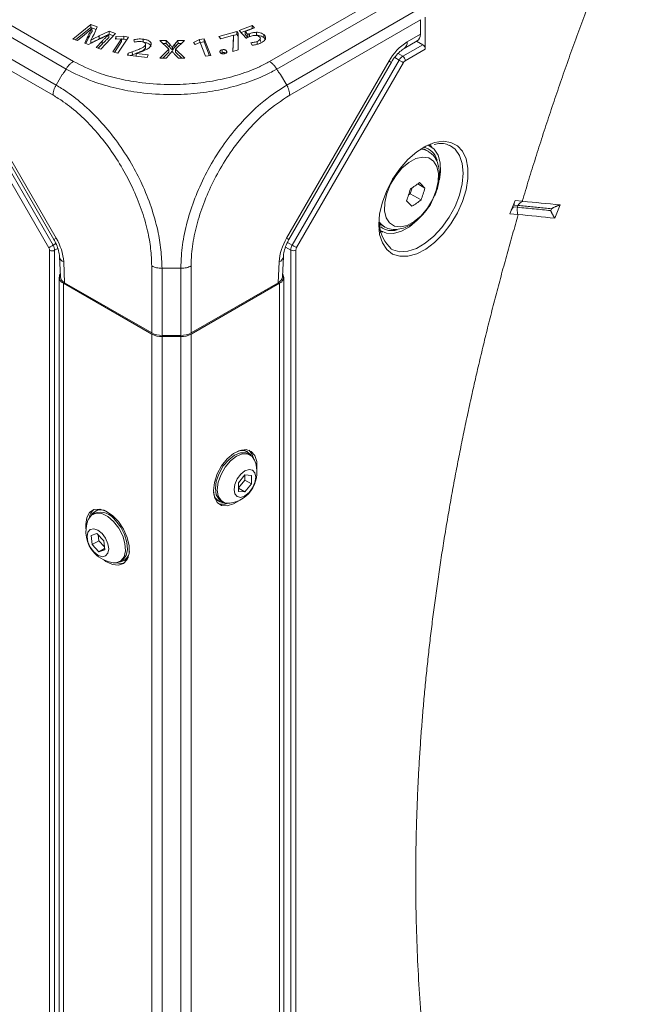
# Model space of a CAD drawing. Header units: millimetres. Extents: x 0 to 1118, y 0 to 864.
# Tile 49 of 256: x 241 to 262, y 92 to 126. Entities that reach past the tile are written whole.
import ezdxf

# ---------------------------------------------------------------- set-up
doc = ezdxf.new("R2010")
doc.units = ezdxf.units.MM

msp = doc.modelspace()

# ---------------------------------------------------------------- linework, layer by layer
at = {"color": 9, "linetype": 'Continuous', "lineweight": 0}
for p, q in [((238.4487, 126.6925), (242.9533, 124.092)), ((249.6955, 124.092), (254.2001, 126.6925)), ((242.7051, 123.8271), (238.1969, 126.4297)), ((254.452, 126.4297), (249.9438, 123.8271)), ((237.8583, 125.8787), (242.3621, 123.2787)), ((250.2868, 123.2787), (254.7906, 125.8787)), ((242.2582, 122.9305), (237.7591, 125.5277)), ((254.8898, 125.5277), (250.3907, 122.9305)), ((243.4676, 124.8862), (243.4655, 124.9886)), ((254.4283, 124.767), (254.8823, 125.0291)), ((243.9473, 124.6904), (243.9454, 124.7931)), ((246.2623, 124.5815), (246.2642, 124.6842)), ((246.4404, 124.5821), (246.4385, 124.6847)), ((254.2752, 124.2703), (254.96, 124.6656)), ((244.9813, 124.3242), (244.9802, 124.4274)), ((254.1127, 124.366), (254.2752, 124.2703)), ((255.0484, 124.5143), (254.362, 124.1181)), ((242.1105, 117.6844), (238.4234, 124.0706)), ((238.5727, 124.1568), (242.2598, 117.7706)), ((238.8455, 124.1073), (242.3646, 118.012)), ((250.2842, 118.012), (253.8033, 124.1073)), ((250.4774, 117.7769), (254.1502, 124.1384)), ((254.2996, 124.0521), (250.6268, 117.6907)), ((254.1502, 124.1384), (253.9981, 124.228)), ((242.5716, 123.6415), (242.3621, 123.2788)), ((250.0773, 123.6415), (250.2867, 123.2788)), ((258.0769, 119.0883), (258.2172, 119.0753)), ((258.2354, 119.1369), (258.1006, 119.1493)), ((258.2172, 119.0753), (258.2354, 119.1369)), ((242.3646, 118.012), (242.2852, 117.9661)), ((250.3134, 117.8697), (250.4774, 117.7769)), ((242.1364, 69.7474), (242.1364, 117.5973)), ((242.2598, 117.7706), (242.3556, 117.8248)), ((242.4204, 117.658), (242.3116, 117.5964)), ((242.3116, 117.5964), (242.3116, 69.7465)), ((250.4257, 117.6027), (250.2451, 117.7049)), ((250.4257, 69.6381), (250.4257, 117.6027)), ((250.6009, 117.6036), (250.6009, 69.639)), ((242.6223, 117.1949), (242.6538, 116.4817)), ((249.995, 116.4817), (250.0266, 117.1949)), ((245.6477, 114.7534), (245.6477, 117.0597)), ((246.6477, 116.9756), (246.0011, 116.9756)), ((246.0012, 116.9755), (246.0012, 114.6689)), ((246.6477, 114.6689), (246.6477, 116.9755)), ((247.0012, 117.0597), (247.0012, 114.7534)), ((242.6121, 116.465), (242.6121, 70.1263)), ((250.0367, 116.465), (250.0367, 70.1263)), ((245.6477, 114.7126), (245.6477, 68.3739)), ((246.0012, 114.6281), (246.0012, 68.2894)), ((246.6477, 114.6281), (246.6477, 68.2894)), ((247.0012, 114.7126), (247.0012, 68.3739))]:
    msp.add_line(p, q, dxfattribs=at)
at = {"color": 7, "linetype": 'Continuous', "lineweight": 15}
for p, q in [((243.5578, 125.3589), (242.9379, 124.8631)), ((243.7732, 125.2812), (243.5578, 125.3589)), ((243.5583, 125.2551), (243.5578, 125.3589)), ((249.0944, 125.3294), (248.6581, 125.1589)), ((249.0938, 125.2256), (249.0944, 125.3294)), ((249.1841, 125.2529), (249.0944, 125.3294)), ((254.8823, 125.0291), (254.8898, 125.5277)), ((255.0484, 125.6193), (255.0484, 124.5143)), ((243.5583, 125.2551), (243.0277, 124.8307)), ((243.0908, 124.8079), (243.3359, 125.0087)), ((243.4655, 124.9886), (243.3461, 124.7243)), ((243.7344, 125.1916), (243.5583, 125.2551)), ((243.5902, 125.2233), (243.593, 125.2224)), ((243.5957, 125.1209), (243.593, 125.2224)), ((243.6649, 125.031), (243.7732, 125.2812)), ((244.1894, 125.131), (243.8414, 124.9684)), ((244.1896, 125.0274), (243.8428, 124.8653)), ((243.894, 124.5182), (244.4022, 125.0543)), ((244.166, 125.0157), (244.1702, 125.0142)), ((244.1732, 124.9125), (244.1702, 125.0142)), ((244.4022, 125.0543), (244.1894, 125.131)), ((244.1896, 125.0274), (244.1894, 125.131)), ((244.3291, 124.9771), (244.1896, 125.0274)), ((248.57, 125.1241), (247.9509, 124.9543)), ((248.0195, 124.8709), (248.453, 124.9898)), ((248.4544, 124.9881), (248.4335, 124.4351)), ((248.453, 124.9898), (248.4544, 124.9881)), ((248.569, 125.0203), (248.4539, 124.9888)), ((248.4566, 124.8863), (248.4544, 124.9881)), ((248.569, 125.0203), (248.57, 125.1241)), ((248.621, 124.9571), (248.569, 125.0203)), ((248.6232, 125.0595), (248.57, 125.1241)), ((248.6177, 124.4856), (248.6232, 125.0595)), ((248.621, 124.9571), (248.6232, 125.0595)), ((248.6581, 125.1589), (248.8907, 124.8912)), ((249.0938, 125.2256), (248.7253, 125.0815)), ((248.8567, 125.0244), (248.8595, 125.126)), ((248.9457, 124.9179), (248.8567, 125.0244)), ((248.8595, 125.126), (249.1841, 125.2529)), ((248.9489, 125.019), (248.8595, 125.126)), ((248.9482, 124.919), (248.9489, 125.019)), ((249.0086, 124.942), (249.0074, 125.0451)), ((249.1002, 125.2201), (249.0938, 125.2256)), ((249.2495, 124.9904), (249.2495, 125.0937)), ((249.5031, 124.9104), (249.5049, 125.0132)), ((242.9379, 124.8631), (243.0908, 124.8079)), ((243.3461, 124.7243), (243.4725, 124.6788)), ((243.4676, 124.8862), (243.3877, 124.7093)), ((243.4725, 124.6788), (243.8454, 124.8559)), ((243.5504, 124.719), (243.553, 124.8215)), ((243.5541, 124.7176), (243.5504, 124.719)), ((243.5568, 124.8201), (243.553, 124.8215)), ((243.557, 124.7189), (243.5568, 124.8201)), ((243.9454, 124.7931), (243.7344, 124.5757)), ((243.9473, 124.6904), (243.8097, 124.5486)), ((243.8428, 124.8653), (243.8414, 124.9684)), ((244.6086, 124.8741), (244.3071, 124.4183)), ((244.6115, 124.7727), (244.3681, 124.4049)), ((244.4191, 124.9478), (244.3978, 124.8624)), ((244.3978, 124.8624), (244.6057, 124.8747)), ((244.6942, 124.9628), (244.4191, 124.9478)), ((244.4207, 124.8638), (244.4191, 124.9478)), ((244.4814, 124.3799), (244.845, 124.9295)), ((244.6057, 124.8747), (244.6086, 124.8741)), ((244.6115, 124.7727), (244.6086, 124.8741)), ((244.6939, 124.8594), (244.6092, 124.8548)), ((244.6939, 124.8594), (244.6942, 124.9628)), ((244.7853, 124.8393), (244.6939, 124.8594)), ((244.845, 124.9295), (244.6942, 124.9628)), ((245.0291, 124.8361), (245.0555, 124.7523)), ((245.3571, 124.7539), (245.3575, 124.8572)), ((245.4299, 124.5525), (245.4278, 124.6549)), ((245.4287, 124.6974), (245.4285, 124.7043)), ((245.4307, 124.6026), (245.4294, 124.6633)), ((246.1488, 124.8097), (245.9277, 124.809)), ((245.9277, 124.809), (246.2315, 124.5085)), ((246.1475, 124.7064), (246.0318, 124.706)), ((246.1475, 124.7064), (246.1488, 124.8097)), ((246.2623, 124.5815), (246.1475, 124.7064)), ((246.2642, 124.6842), (246.1488, 124.8097)), ((246.5502, 124.8109), (246.4385, 124.6847)), ((246.5516, 124.7076), (246.4404, 124.5821)), ((246.4651, 124.5128), (246.7714, 124.8116)), ((246.7714, 124.8116), (246.5502, 124.8109)), ((246.5516, 124.7076), (246.5502, 124.8109)), ((246.6651, 124.7079), (246.5516, 124.7076)), ((247.2947, 124.8476), (247.0802, 124.747)), ((247.0802, 124.747), (247.1447, 124.6692)), ((247.2957, 124.7443), (247.142, 124.6723)), ((247.1447, 124.6692), (247.3058, 124.746)), ((247.4522, 124.8682), (247.2947, 124.8476)), ((247.2957, 124.7443), (247.2947, 124.8476)), ((247.3048, 124.7455), (247.2957, 124.7443)), ((247.3058, 124.746), (247.3088, 124.7464)), ((247.3088, 124.7464), (247.496, 124.2706)), ((247.4506, 124.7646), (247.3089, 124.7461)), ((247.4506, 124.7646), (247.4522, 124.8682)), ((247.6376, 124.2892), (247.4506, 124.7646)), ((247.6779, 124.2945), (247.4522, 124.8682)), ((247.9509, 124.9543), (248.0195, 124.8709)), ((248.4566, 124.8863), (248.4396, 124.4368)), ((248.6165, 124.4853), (248.621, 124.9571)), ((249.0552, 124.7346), (249.1046, 124.6523)), ((249.2719, 124.6787), (249.2707, 124.7818)), ((249.3816, 124.7728), (249.3794, 124.875)), ((254.3248, 124.5381), (254.7744, 124.7976)), ((254.96, 124.6656), (254.7528, 124.7852)), ((243.7344, 124.5757), (243.894, 124.5182)), ((244.3071, 124.4183), (244.4814, 124.3799)), ((244.8387, 124.3793), (244.8139, 124.3129)), ((244.8139, 124.3129), (245.4898, 124.2285)), ((244.9802, 124.4274), (244.8387, 124.3793)), ((244.84, 124.3096), (244.8387, 124.3793)), ((244.9813, 124.3242), (244.912, 124.3007)), ((245.1019, 124.3671), (244.9813, 124.3242)), ((245.112, 124.2757), (245.1144, 124.3699)), ((245.1144, 124.3699), (245.115, 124.3716)), ((245.5236, 124.3188), (245.1144, 124.3699)), ((245.115, 124.3716), (245.2186, 124.4041)), ((245.4898, 124.2285), (245.5236, 124.3188)), ((246.2315, 124.5085), (245.9206, 124.1988)), ((246.234, 124.4064), (246.0259, 124.1991)), ((246.1417, 124.1995), (246.2457, 124.3211)), ((246.234, 124.4064), (246.2315, 124.5085)), ((246.3401, 124.4364), (246.345, 124.4364)), ((246.3518, 124.4788), (246.3531, 124.5822)), ((246.3576, 124.4789), (246.3518, 124.4788)), ((246.3562, 124.5822), (246.3531, 124.5822)), ((246.3576, 124.4789), (246.3562, 124.5822)), ((246.4508, 124.3217), (246.5667, 124.2008)), ((246.4626, 124.4107), (246.4651, 124.5128)), ((246.6809, 124.2011), (246.4626, 124.4107)), ((246.7894, 124.2014), (246.4651, 124.5128)), ((247.496, 124.2706), (247.6779, 124.2945)), ((248.0703, 124.3911), (248.0278, 124.3759)), ((248.0703, 124.3911), (248.0696, 124.4943)), ((248.1506, 124.3592), (248.1508, 124.3591)), ((248.2218, 124.3983), (248.2228, 124.4492)), ((248.4335, 124.4351), (248.6177, 124.4856)), ((238.7661, 124.0614), (242.2852, 117.9661)), ((245.9206, 124.1988), (246.1417, 124.1995)), ((246.5667, 124.2008), (246.7894, 124.2014)), ((250.3637, 117.9661), (253.8828, 124.0614)), ((255.1437, 121.0045), (254.994, 121.0909)), ((255.2774, 121.1404), (255.1591, 121.2259)), ((255.9108, 121.1941), (255.8737, 121.213)), ((254.5347, 119.5405), (254.6009, 119.7479)), ((255.0356, 119.7346), (254.7882, 119.8774)), ((254.4754, 119.4994), (254.5347, 119.5405)), ((254.9054, 119.3265), (254.5347, 119.5405)), ((257.956, 118.8523), (258.1334, 119.3078)), ((258.1006, 119.1493), (258.1042, 119.233)), ((258.1334, 119.3078), (258.3829, 119.2848)), ((258.4006, 119.2831), (258.3828, 119.2848)), ((258.0769, 119.0883), (258.0063, 118.9814)), ((259.5042, 118.6997), (259.683, 119.1544)), ((258.2287, 118.827), (257.956, 118.8523)), ((258.247, 118.8253), (258.2287, 118.827)), ((253.4598, 118.2823), (253.593, 118.2226)), ((253.5925, 118.2417), (253.4698, 118.2039)), ((253.4941, 118.4928), (253.6438, 118.4063)), ((253.5245, 118.4766), (253.5038, 118.4772)), ((253.6438, 118.4063), (253.6222, 118.4195)), ((242.4763, 117.377), (242.5072, 116.6789)), ((250.1417, 116.6789), (250.1725, 117.377)), ((242.4657, 116.6691), (242.4657, 70.3304)), ((250.1832, 70.3304), (250.1832, 116.6691)), ((245.6477, 114.7126), (242.6121, 116.465)), ((245.6477, 114.7534), (242.6538, 116.4817)), ((249.995, 116.4817), (247.0012, 114.7534)), ((250.0367, 116.465), (247.0012, 114.7126)), ((246.6477, 114.6689), (246.0012, 114.6689)), ((246.6477, 114.6281), (246.0012, 114.6281)), ((248.9472, 110.6597), (248.9047, 110.6841)), ((249.0336, 110.5563), (248.9665, 110.5951)), ((248.8513, 109.8737), (248.6303, 109.5988)), ((248.8425, 109.692), (248.8425, 109.8627)), ((249.0723, 109.854), (248.8513, 109.8737)), ((249.0723, 109.5593), (249.0723, 109.854)), ((248.6303, 109.4281), (248.8425, 109.692)), ((248.6303, 109.5988), (248.6303, 109.3042)), ((248.6303, 109.412), (248.8513, 109.2844)), ((248.8425, 109.692), (249.0723, 109.5593)), ((248.8513, 109.2844), (249.0723, 109.5593)), ((248.6303, 109.3042), (248.8513, 109.2844)), ((247.9211, 108.9802), (247.9635, 108.9557)), ((248.029, 108.9713), (248.0962, 108.9325)), ((243.6824, 108.5538), (243.6152, 108.515)), ((243.7441, 108.6428), (243.7017, 108.6183)), ((243.3786, 108.1633), (243.388, 108.0208)), ((243.764, 107.8492), (243.5617, 107.7864)), ((243.5617, 107.7864), (243.5953, 107.4749)), ((243.9998, 107.6005), (243.764, 107.8492)), ((243.8035, 107.8075), (243.8251, 107.6076)), ((243.8251, 107.6076), (243.5953, 107.4749)), ((243.5953, 107.4749), (243.8311, 107.2263)), ((243.8251, 107.6076), (244.0214, 107.4006)), ((244.0334, 107.2891), (243.9998, 107.6005)), ((244.0279, 107.3399), (243.8311, 107.2263)), ((243.8311, 107.2263), (244.0334, 107.2891)), ((244.5526, 106.8911), (244.6198, 106.9299)), ((244.6854, 106.9143), (244.7278, 106.9388))]:
    msp.add_line(p, q, dxfattribs=at)
at = {"color": 9, "linetype": 'Continuous', "lineweight": 0, "flags": 128}
for points in [[(253.8033, 124.1073), (253.8453, 124.083), (253.8721, 124.0675), (253.8826, 124.0615), (253.8828, 124.0614)], [(254.2996, 124.0521), (254.2858, 124.0601), (254.2693, 124.0696), (254.2506, 124.0804), (254.2304, 124.0921), (254.2095, 124.1041), (254.1886, 124.1162), (254.1686, 124.1277), (254.1502, 124.1384)], [(253.8775, 117.6389), (253.9307, 117.6114), (254.1756, 117.5473), (254.4522, 117.5647), (254.7483, 117.663), (255.051, 117.8378), (255.3471, 118.0814), (255.6237, 118.3832), (255.8686, 118.7301), (256.0711, 119.1068), (256.2225, 119.4969), (256.3161, 119.8834), (256.3477, 120.2493), (256.3161, 120.5787), (256.2225, 120.8572), (256.0711, 121.0725), (255.9108, 121.1941)], [(254.8843, 121.0745), (255.0037, 121.0595), (255.1512, 121)], [(253.7275, 119.5524), (253.6571, 119.2429), (253.6494, 118.9577), (253.705, 118.7162), (253.8199, 118.535), (253.9864, 118.4263), (254.1932, 118.3976), (254.4261, 118.4508), (254.6692, 118.5823), (254.9061, 118.7832), (255.1205, 119.0397), (255.2979, 119.3343), (255.4261, 119.6471), (255.4964, 119.9566), (255.5041, 120.2419), (255.4486, 120.4833), (255.3336, 120.6646), (255.1671, 120.7732), (254.9604, 120.802), (254.7275, 120.7487), (254.4843, 120.6172), (254.2475, 120.4164), (254.033, 120.1599), (253.8557, 119.8652), (253.7275, 119.5524)], [(253.6222, 118.4195), (253.5072, 118.5213), (253.4964, 118.5344)], [(250.2842, 118.012), (250.3262, 117.9878), (250.353, 117.9723), (250.3636, 117.9662), (250.3637, 117.9661)], [(242.1105, 117.6844), (242.1242, 117.6923), (242.1407, 117.7018), (242.1594, 117.7126), (242.1796, 117.7243), (242.2005, 117.7364), (242.2214, 117.7484), (242.2414, 117.76), (242.2598, 117.7706)], [(250.6268, 117.6907), (250.6131, 117.6986), (250.5965, 117.7082), (250.5778, 117.719), (250.5576, 117.7306), (250.5367, 117.7427), (250.5159, 117.7548), (250.4959, 117.7663), (250.4774, 117.7769)]]:
    msp.add_lwpolyline(points, dxfattribs=at)
at = {"color": 7, "linetype": 'Continuous', "lineweight": 15, "flags": 128}
for points in [[(253.4501, 118.4763), (253.4815, 118.8516), (253.5746, 119.2478), (253.7254, 119.6488), (253.9279, 120.0381), (254.1738, 120.3997), (254.4529, 120.719), (254.7538, 120.9827), (255.0643, 121.1801), (255.3716, 121.3031), (255.6631, 121.3467), (255.9269, 121.3092), (256.1523, 121.1919), (256.3299, 120.9998), (256.4525, 120.7407), (256.515, 120.4251), (256.515, 120.0662), (256.4525, 119.6784), (256.3299, 119.2777), (256.1523, 118.8806), (255.9269, 118.5031), (255.6631, 118.161), (255.3716, 117.868), (255.0643, 117.6362), (254.7538, 117.4752), (254.4529, 117.3914), (254.1738, 117.3884), (253.9279, 117.4662), (253.7254, 117.6217), (253.5746, 117.8485), (253.4815, 118.1373), (253.4501, 118.4763)], [(255.232, 121.2564), (255.2537, 121.167), (255.2559, 121.1559)], [(255.1352, 121.215), (255.1679, 121.2022), (255.3545, 121.0736), (255.489, 120.8715), (255.5639, 120.6067), (255.5753, 120.2936), (255.5378, 120.018)], [(254.7864, 118.6438), (254.7745, 118.6321), (254.5038, 118.4074), (254.2268, 118.2529), (253.9583, 118.177), (253.7129, 118.1838), (253.5037, 118.2728), (253.4573, 118.3084)], [(249.2608, 110.0621), (249.2619, 110.0705), (249.2619, 110.3291), (249.1959, 110.5381), (249.0697, 110.679), (248.8946, 110.7391), (248.6862, 110.7133), (248.4628, 110.6037), (248.2445, 110.4201), (248.0505, 110.1788), (247.8982, 109.9013), (247.8011, 109.6122), (247.7677, 109.3372), (247.7677, 109.3372)], [(248.029, 108.9713), (247.9615, 109.0236), (247.8673, 109.1827), (247.8348, 109.4005), (247.8673, 109.6558), (247.9615, 109.9235), (248.1081, 110.1776), (248.2929, 110.393), (248.4978, 110.5487), (248.7026, 110.6295), (248.8874, 110.6274), (248.9665, 110.5951)], [(248.3272, 108.8926), (248.1753, 108.9002), (248.0286, 108.9848), (247.9345, 109.1439), (247.902, 109.3617), (247.9345, 109.617), (248.0286, 109.8848), (248.1753, 110.1388), (248.3601, 110.3542), (248.5649, 110.5099), (248.7698, 110.5907), (248.9546, 110.5887), (249.1012, 110.504), (249.1837, 110.3763)], [(248.7484, 110.7295), (248.8218, 110.7181), (248.9047, 110.6841)], [(249.145, 110.4499), (249.0898, 110.5994), (248.9945, 110.7171)], [(249.2245, 109.7945), (249.1961, 109.6132), (249.1152, 109.4267), (248.9941, 109.2634), (248.8513, 109.1481), (248.7085, 109.0985), (248.5874, 109.122), (248.5065, 109.2151), (248.4781, 109.3636), (248.5065, 109.545), (248.5874, 109.7315), (248.7085, 109.8948), (248.8513, 110.01), (248.9941, 110.0597), (249.1152, 110.0361), (249.1961, 109.943), (249.2245, 109.7945)], [(247.7677, 109.3372), (247.8011, 109.1008), (247.8982, 108.9239), (248.0505, 108.8222), (248.2445, 108.8049), (248.4628, 108.8734), (248.6378, 108.9829)], [(247.9211, 108.9802), (247.8501, 109.0351), (247.8036, 109.0929)], [(244.011, 106.9415), (244.0737, 106.8968), (244.2971, 106.7873), (244.5055, 106.7614), (244.6806, 106.8215), (244.8068, 106.9624), (244.8728, 107.1714), (244.8728, 107.43), (244.8068, 107.7152), (244.6806, 108.0017), (244.5055, 108.2641), (244.2971, 108.4789), (244.0737, 108.6271), (243.8554, 108.6956), (243.6615, 108.6783), (243.5091, 108.5767), (243.412, 108.3998), (243.3786, 108.1633), (243.3786, 108.1633)], [(243.4652, 108.335), (243.4712, 108.3491), (243.5795, 108.4909), (243.737, 108.5556), (243.9286, 108.5369), (244.1353, 108.4366), (244.3371, 108.2644)], [(243.7441, 108.6428), (243.8271, 108.6767), (243.9005, 108.6882)], [(244.3371, 108.2644), (244.514, 108.0373), (244.6488, 107.7775), (244.7284, 107.5104), (244.7448, 107.2621), (244.6966, 107.0571), (244.5884, 106.9152), (244.4308, 106.8505), (244.3217, 106.8512)], [(244.4042, 108.3032), (244.5812, 108.0761), (244.716, 107.8163), (244.7956, 107.5492), (244.812, 107.3009), (244.7638, 107.0958), (244.6556, 106.954), (244.6198, 106.9299)], [(243.94, 107.8538), (244.0612, 107.6905), (244.1422, 107.504), (244.1707, 107.3227), (244.1425, 107.1741), (244.0617, 107.0808), (243.9407, 107.0571), (243.7979, 107.1066), (243.655, 107.2217), (243.5339, 107.3849), (243.4529, 107.5714), (243.4244, 107.7528), (243.4526, 107.9014), (243.5334, 107.9946), (243.6544, 108.0183), (243.7972, 107.9689), (243.94, 107.8538)], [(244.8453, 107.0515), (244.7987, 106.9938), (244.7278, 106.9388)], [(244.4048, 106.848), (244.6116, 106.8226), (244.7115, 106.8446)]]:
    msp.add_lwpolyline(points, dxfattribs=at)
at = {"color": 9, "linetype": 'Continuous', "lineweight": 0}
for centre, radius, start, end in [((255.3827, 123.237), 1.8033, 121.95467, 151.14439), ((254.1778, 124.7424), 0.2517, 305.83386, 5.60853), ((254.1697, 124.1092), 0.1926, 2.65231, 56.77029), ((240.7809, 117.0634), 1.8461, 4.08615, 30.92076), ((251.8679, 117.0634), 1.8461, 149.07924, 175.91385), ((242.2248, 117.7684), 0.1926, 242.65648, 296.76622), ((250.5124, 117.7747), 0.1926, 243.23378, 297.34352), ((242.7064, 117.4121), 0.2329, 189.0626, 248.83464), ((249.9423, 117.4123), 0.2332, 291.18601, 350.72603)]:
    msp.add_arc(centre, radius, start, end, dxfattribs=at)
at = {"color": 7, "linetype": 'Continuous', "lineweight": 15}
for centre, radius, start, end in [((254.8622, 120.5436), 0.6092, 14.40744, 77.91846), ((252.505, 122.9766), 3.8493, 301.84817, 307.55038), ((250.5735, 115.5877), 6.0916, 42.90337, 45.39629), ((250.2285, 120.8564), 4.4585, 339.54929, 345.05712), ((250.7279, 120.8843), 4.4585, 339.54929, 345.05712), ((250.1284, 114.9615), 6.0916, 42.90337, 45.39629), ((252.5594, 122.3783), 3.8493, 301.84817, 307.55038), ((253.9015, 118.8969), 0.6257, 232.70838, 286.47658), ((242.6864, 116.6666), 0.2149, 148.70275, 249.76902), ((249.9624, 116.6666), 0.2149, 290.23098, 31.29725), ((245.9868, 115.3902), 0.7215, 241.95976, 271.1441), ((245.9868, 115.3494), 0.7215, 241.95976, 271.1441), ((246.6621, 115.3902), 0.7215, 268.8559, 298.04024), ((246.6621, 115.3494), 0.7215, 268.8559, 298.04024), ((248.7473, 110.3187), 0.3899, 32.02238, 116.7761), ((248.184, 109.9643), 1.0813, 277.60709, 22.39829), ((248.1588, 109.2993), 0.3899, 183.23084, 267.98143), ((248.0859, 109.3264), 0.4648, 251.3601, 289.88831), ((243.9762, 108.3186), 0.4808, 132.02178, 169.21587), ((243.9016, 108.2773), 0.3899, 63.2239, 147.97762), ((243.8795, 107.9566), 0.6289, 33.44747, 108.26896), ((244.4648, 107.923), 1.0812, 157.60171, 223.48357), ((244.4648, 107.923), 1.0812, 223.48357, 262.39291), ((244.49, 107.2579), 0.3899, 272.01857, 356.76916)]:
    msp.add_arc(centre, radius, start, end, dxfattribs=at)
for centre, major_axis, ratio, start_param, end_param in [((254.5288, 125.2332), (-0.2433, 0.4369), 0.587367, 3.1506307, 3.9361102), ((254.9584, 124.5644), (-0.0642, 0.1073), 0.5873687, 3.9180354, 5.4713784), ((243.0074, 116.6858), (0.5003, -0.0006), 0.5772866, 3.1678042, 3.928362), ((249.6415, 116.6858), (0.5003, 0.0006), 0.5772866, 5.496416, 6.2569738)]:
    msp.add_ellipse(centre, major_axis=major_axis, ratio=ratio, start_param=start_param, end_param=end_param, dxfattribs=at)
at = {"color": 9, "linetype": 'Continuous', "lineweight": 0}
for centre, major_axis, ratio, start_param, end_param in [((254.2737, 124.0671), (0.1259, 0.216), 0.5702499, 0.7878743, 1.5731463), ((254.3621, 124.016), (0.0625, 0.1083), 0.5774544, 0.7852537, 1.5705257), ((242.048, 117.6483), (-0.0625, 0.1083), 0.5774544, 3.927009, 4.712281), ((242.1363, 117.6993), (-0.124, 0.2171), 0.5702494, 3.9296285, 4.7149005), ((250.6009, 117.7057), (0.124, 0.2171), 0.5702494, 1.5682848, 2.3535568), ((250.6893, 117.6546), (0.0625, 0.1083), 0.5774544, 1.5709043, 2.3561763)]:
    msp.add_ellipse(centre, major_axis=major_axis, ratio=ratio, start_param=start_param, end_param=end_param, dxfattribs=at)
for points, knots in [([(258.3829, 119.2848), (258.42, 119.4086), (258.4941, 119.6562), (258.6074, 120.0278), (258.7221, 120.3994), (258.8384, 120.7711), (258.9563, 121.1429), (259.0757, 121.5146), (259.1968, 121.8865), (259.3194, 122.2584), (259.4436, 122.6303), (259.5693, 123.0023), (259.6966, 123.3743), (259.8256, 123.7464), (259.956, 124.1186), (260.0881, 124.4908), (260.2217, 124.863), (260.4019, 125.3591), (260.6309, 125.9789), (260.9117, 126.722), (261.1984, 127.4644), (261.4911, 128.2062), (261.7895, 128.9473), (261.9934, 129.4407), (262.0953, 129.6874)], [0, 0, 0, 0, 0.03574658, 0.07148437, 0.10721467, 0.14293878, 0.178658, 0.21437365, 0.25008702, 0.28579942, 0.32151215, 0.35722652, 0.39294383, 0.42866539, 0.4643925, 0.50012646, 0.53586858, 0.57162015, 0.64306025, 0.71446909, 0.78585707, 0.85723461, 0.92861211, 1, 1, 1, 1]), ([(242.9533, 124.092), (243.2321, 123.9525), (243.7157, 123.7105), (244.5398, 123.4818), (245.3796, 123.3346), (246.2593, 123.282), (247.1387, 123.3251), (247.9334, 123.442), (248.6801, 123.6368), (249.2677, 123.8618), (249.5812, 124.0305), (249.6955, 124.092)], [0, 0, 0, 0, 0.14765208, 0.25620484, 0.36477639, 0.49958854, 0.60894218, 0.71829183, 0.82774187, 0.93717563, 1, 1, 1, 1]), ([(242.5715, 123.6416), (242.5744, 123.6441), (242.5915, 123.6592), (242.637, 123.7217), (242.6762, 123.7825), (242.705, 123.8271)], [0, 0, 0, 0, 0.0512389, 0.3045526, 1, 1, 1, 1]), ([(249.9438, 123.8271), (249.8211, 123.761), (249.4874, 123.5812), (248.8591, 123.3338), (248.0617, 123.1179), (247.2048, 122.9832), (246.2586, 122.9342), (245.3124, 122.9941), (244.4102, 123.1592), (243.5267, 123.4136), (243.0042, 123.6765), (242.705, 123.8271)], [0, 0, 0, 0, 0.0627054, 0.1705801, 0.2816652, 0.3894286, 0.5004169, 0.6352697, 0.7422845, 0.8524245, 1, 1, 1, 1]), ([(249.9438, 123.8271), (249.9538, 123.8112), (249.9869, 123.7581), (250.0282, 123.6971), (250.0645, 123.6531), (250.0745, 123.6438), (250.0768, 123.642), (250.0773, 123.6416)], [0, 0, 0, 0, 0.2452024, 0.8175352, 0.9606824, 0.9921507, 1, 1, 1, 1]), ([(242.3622, 123.2788), (242.4875, 123.2019), (242.8166, 123.0001), (243.3512, 122.5748), (243.9365, 121.9933), (244.4813, 121.3198), (244.9439, 120.6093), (245.3342, 119.8568), (245.6441, 119.0807), (245.8558, 118.3172), (245.9786, 117.6043), (245.9935, 117.1867), (246.0011, 116.9756)], [0, 0, 0, 0, 0.0657965, 0.1727607, 0.2828934, 0.389757, 0.4997969, 0.5968708, 0.7039461, 0.8142113, 0.9061257, 1, 1, 1, 1]), ([(246.6478, 116.9756), (246.6515, 117.1182), (246.6616, 117.5012), (246.7602, 118.1755), (246.971, 118.9787), (247.2836, 119.7926), (247.6934, 120.5945), (248.1923, 121.3564), (248.7642, 122.05), (249.4624, 122.7377), (249.984, 123.0801), (250.2867, 123.2788)], [0, 0, 0, 0, 0.0638809, 0.1715817, 0.2825247, 0.3900468, 0.5008149, 0.6162125, 0.7271686, 0.8416822, 1, 1, 1, 1]), ([(245.6475, 117.0598), (245.6403, 117.2541), (245.6259, 117.6426), (245.507, 118.3008), (245.3007, 119.0106), (245.0076, 119.7299), (244.6438, 120.4289), (244.2171, 121.0909), (243.7194, 121.7198), (243.1781, 122.2683), (242.6839, 122.6693), (242.3749, 122.8588), (242.2582, 122.9304)], [0, 0, 0, 0, 0.0929147, 0.1858152, 0.2944776, 0.4031621, 0.5002013, 0.6086254, 0.7170441, 0.8255688, 0.9340808, 1, 1, 1, 1]), ([(250.3907, 122.9304), (250.1094, 122.7449), (249.6281, 122.4275), (248.9854, 121.7811), (248.4589, 121.1325), (247.9983, 120.4217), (247.6162, 119.6775), (247.3187, 118.9272), (247.1131, 118.1793), (247.014, 117.5521), (247.0048, 117.1926), (247.0013, 117.0598)], [0, 0, 0, 0, 0.1584128, 0.2711139, 0.3838354, 0.4991898, 0.6083334, 0.7174776, 0.826751, 0.9360043, 1, 1, 1, 1]), ([(258.2354, 119.1369), (258.2378, 119.1432), (258.2442, 119.1535), (258.2698, 119.184), (258.2896, 119.2042), (258.3323, 119.242), (258.3541, 119.2585), (258.3853, 119.2784), (258.3951, 119.2824), (258.4006, 119.2831)], [0, 0, 0, 0, 0.25, 0.25, 0.5, 0.5, 0.75, 0.75, 1, 1, 1, 1]), ([(258.2288, 118.827), (258.2257, 118.8326), (258.222, 118.8444), (258.215, 118.8865), (258.2117, 118.9174), (258.2087, 118.9816), (258.2091, 119.013), (258.2122, 119.0564), (258.2147, 119.069), (258.2172, 119.0753)], [0, 0, 0, 0, 0.25, 0.25, 0.5, 0.5, 0.75, 0.75, 1, 1, 1, 1]), ([(258.2171, 119.0753), (258.3144, 119.0663), (258.5068, 119.0484), (258.7947, 119.0203), (259.0776, 118.9919), (259.2658, 118.9722), (259.3588, 118.9624)], [0, 0, 0, 0, 0.2587342, 0.5115716, 0.7586234, 1, 1, 1, 1]), ([(259.3827, 119.0234), (259.3077, 119.0313), (259.1565, 119.0471), (258.9294, 119.0702), (258.6999, 119.0929), (258.468, 119.1152), (258.3133, 119.1296), (258.2353, 119.1369)], [0, 0, 0, 0, 0.193675, 0.390478, 0.5904436, 0.7936063, 1, 1, 1, 1]), ([(258.247, 77.2453), (258.2103, 77.3289), (258.1368, 77.4959), (258.0286, 77.7487), (257.9221, 78.003), (257.8172, 78.2591), (257.7141, 78.5168), (257.6127, 78.7762), (257.5129, 79.0373), (257.4149, 79.3001), (257.3186, 79.5645), (257.2239, 79.8307), (257.131, 80.0985), (257.0398, 80.368), (256.9502, 80.6393), (256.8624, 80.9121), (256.6904, 81.4603), (256.4456, 82.2937), (256.147, 83.4294), (255.8764, 84.5893), (255.5529, 86.1672), (255.2189, 88.1967), (254.9799, 90.2973), (254.8458, 92.017), (254.774, 93.3257), (254.7309, 94.6526), (254.7192, 95.7508), (254.7233, 96.6104), (254.732, 97.2246), (254.7466, 97.8418), (254.7669, 98.462), (254.7932, 99.0853), (254.8252, 99.7115), (254.8631, 100.3409), (254.9067, 100.9732), (254.9562, 101.6084), (255.0115, 102.2463), (255.0726, 102.8866), (255.1394, 103.5292), (255.212, 104.1743), (255.2904, 104.8216), (255.3745, 105.4713), (255.4644, 106.1234), (255.5601, 106.7777), (255.6615, 107.4343), (255.7686, 108.0927), (255.8814, 108.7529), (255.9999, 109.4147), (256.124, 110.0781), (256.2537, 110.7432), (256.3891, 111.4099), (256.5302, 112.0782), (256.6769, 112.7481), (256.8293, 113.4195), (256.9871, 114.092), (257.1505, 114.7655), (257.3194, 115.4399), (257.4938, 116.1151), (257.6736, 116.7913), (257.8591, 117.4684), (258.0496, 118.1464), (258.1812, 118.599), (258.247, 118.8253)], [0, 0, 0, 0, 0.0079537, 0.0159055, 0.023856, 0.0318052, 0.0397536, 0.0477014, 0.0556489, 0.0635965, 0.0715444, 0.079493, 0.0874425, 0.0953932, 0.1033455, 0.1112996, 0.1192559, 0.1509932, 0.1827121, 0.2144317, 0.246171, 0.3096224, 0.3730765, 0.4048154, 0.4365347, 0.4682538, 0.4999916, 0.5142859, 0.5285741, 0.542858, 0.5571393, 0.5714197, 0.585701, 0.599985, 0.6142734, 0.6285678, 0.6428605, 0.6571476, 0.6714307, 0.6857116, 0.6999921, 0.7142739, 0.7285587, 0.7428484, 0.7571439, 0.7714359, 0.7857224, 0.8000051, 0.8142859, 0.8285665, 0.8428485, 0.8571338, 0.8714241, 0.8857199, 0.9000111, 0.9142971, 0.9285796, 0.9428603, 0.9571409, 0.9714232, 0.985709, 1, 1, 1, 1])]:
    msp.add_open_spline(points, degree=3, knots=knots, dxfattribs=at)
at = {"color": 7, "linetype": 'Continuous', "lineweight": 15}
for points, knots in [([(243.3359, 125.0087), (243.3644, 125.0325), (243.4214, 125.0799), (243.5062, 125.1514), (243.5622, 125.1993), (243.5902, 125.2233)], [0, 0, 0, 0, 0.3332064, 0.6665987, 1, 1, 1, 1]), ([(243.593, 125.2224), (243.5764, 125.1951), (243.5446, 125.143), (243.5025, 125.065), (243.4778, 125.0141), (243.4655, 124.9886)], [0, 0, 0, 0, 0.3533457, 0.6765681, 1, 1, 1, 1]), ([(243.5957, 125.1209), (243.5791, 125.0937), (243.5471, 125.0414), (243.5048, 124.963), (243.48, 124.9118), (243.4676, 124.8862)], [0, 0, 0, 0, 0.3519392, 0.6758629, 1, 1, 1, 1]), ([(243.553, 124.8215), (243.5691, 124.8489), (243.5974, 124.8972), (243.6341, 124.9671), (243.6547, 125.0097), (243.6649, 125.031)], [0, 0, 0, 0, 0.3951441, 0.697506, 1, 1, 1, 1]), ([(243.8454, 124.8559), (243.8842, 124.8741), (243.9584, 124.9089), (244.0653, 124.9622), (244.1324, 124.9979), (244.166, 125.0157)], [0, 0, 0, 0, 0.3541542, 0.6769804, 1, 1, 1, 1]), ([(244.1702, 125.0142), (244.1437, 124.9897), (244.0913, 124.9412), (244.0177, 124.867), (243.9695, 124.8177), (243.9454, 124.7931)], [0, 0, 0, 0, 0.33781963, 0.66888192, 1, 1, 1, 1]), ([(249.0074, 125.0451), (249.0023, 125.0431), (248.9922, 125.039), (248.9723, 125.0306), (248.9583, 125.0236), (248.9489, 125.019)], [0, 0, 0, 0, 0.2502899, 0.5006072, 1, 1, 1, 1]), ([(249.0009, 124.9408), (249.0452, 124.9566), (249.1078, 124.9788), (249.2016, 124.9893), (249.2654, 124.9842), (249.3172, 124.9669), (249.3393, 124.95), (249.3491, 124.9425)], [0, 0, 0, 0, 0.3934046, 0.5567871, 0.7212922, 0.8762227, 1, 1, 1, 1]), ([(249.2495, 125.0937), (249.2262, 125.0927), (249.1796, 125.0907), (249.0963, 125.0755), (249.0418, 125.0569), (249.0074, 125.0451)], [0, 0, 0, 0, 0.2692177, 0.5387715, 1, 1, 1, 1]), ([(249.5049, 125.0132), (249.4898, 125.0247), (249.4551, 125.0512), (249.3802, 125.0811), (249.3054, 125.0938), (249.2615, 125.0938), (249.2495, 125.0937)], [0, 0, 0, 0, 0.247593, 0.5662847, 0.8817412, 1, 1, 1, 1]), ([(249.5031, 124.9104), (249.488, 124.922), (249.4534, 124.9484), (249.3788, 124.978), (249.3047, 124.9905), (249.2613, 124.9904), (249.2495, 124.9904)], [0, 0, 0, 0, 0.2493864, 0.5680194, 0.8834066, 1, 1, 1, 1]), ([(249.3612, 124.711), (249.4162, 124.7374), (249.5031, 124.779), (249.5605, 124.8624), (249.5669, 124.933), (249.5368, 124.9836), (249.5106, 125.0079), (249.5049, 125.0132)], [0, 0, 0, 0, 0.3488531, 0.550932, 0.7533311, 0.9463329, 1, 1, 1, 1]), ([(243.8414, 124.9684), (243.8033, 124.9497), (243.7355, 124.9165), (243.6413, 124.8666), (243.585, 124.8356), (243.5568, 124.8201)], [0, 0, 0, 0, 0.3913113, 0.6956005, 1, 1, 1, 1]), ([(243.8428, 124.8653), (243.8047, 124.8466), (243.7367, 124.8133), (243.6538, 124.7695), (243.6086, 124.7447), (243.5917, 124.7354)], [0, 0, 0, 0, 0.4449042, 0.7931955, 1, 1, 1, 1]), ([(244.1732, 124.9125), (244.1467, 124.888), (244.0941, 124.8394), (244.0201, 124.7648), (243.9716, 124.7152), (243.9473, 124.6904)], [0, 0, 0, 0, 0.3362434, 0.6680927, 1, 1, 1, 1]), ([(245.4278, 124.6549), (245.4167, 124.6374), (245.3897, 124.5948), (245.2913, 124.5434), (245.1524, 124.4865), (245.0443, 124.4494), (244.9802, 124.4274)], [0, 0, 0, 0, 0.15683597, 0.38221486, 0.63372067, 1, 1, 1, 1]), ([(245.3575, 124.8572), (245.3245, 124.8602), (245.2367, 124.8683), (245.1221, 124.8597), (245.0502, 124.8415), (245.0291, 124.8361)], [0, 0, 0, 0, 0.2988214, 0.7938796, 1, 1, 1, 1]), ([(245.0555, 124.7523), (245.0786, 124.7578), (245.1203, 124.7678), (245.1979, 124.7789), (245.2522, 124.7756), (245.2863, 124.7734)], [0, 0, 0, 0, 0.3171435, 0.5705001, 1, 1, 1, 1]), ([(245.2186, 124.4041), (245.2615, 124.419), (245.3474, 124.4489), (245.4672, 124.501), (245.5737, 124.5626), (245.6052, 124.6162), (245.6204, 124.6419)], [0, 0, 0, 0, 0.2539302, 0.508119, 0.7640373, 1, 1, 1, 1]), ([(245.2863, 124.7734), (245.3124, 124.769), (245.3535, 124.762), (245.4006, 124.741), (245.4256, 124.7153), (245.4367, 124.6853), (245.4307, 124.6647), (245.4278, 124.6549)], [0, 0, 0, 0, 0.2858471, 0.4510286, 0.6171853, 0.8186625, 1, 1, 1, 1]), ([(245.6203, 124.5923), (245.6212, 124.5998), (245.6247, 124.6295), (245.5854, 124.6762), (245.5057, 124.7234), (245.4225, 124.7439), (245.3697, 124.7519), (245.3571, 124.7539)], [0, 0, 0, 0, 0.0933508, 0.3673436, 0.6074204, 0.9059243, 1, 1, 1, 1]), ([(245.6204, 124.6419), (245.6253, 124.6672), (245.6345, 124.7148), (245.5886, 124.7791), (245.5066, 124.8265), (245.4234, 124.8471), (245.3703, 124.8552), (245.3575, 124.8572)], [0, 0, 0, 0, 0.254989, 0.4802614, 0.6776544, 0.9227771, 1, 1, 1, 1]), ([(246.3531, 124.5822), (246.3422, 124.5952), (246.3224, 124.6188), (246.2927, 124.6528), (246.2737, 124.6737), (246.2642, 124.6842)], [0, 0, 0, 0, 0.379142, 0.6895422, 1, 1, 1, 1]), ([(246.4385, 124.6847), (246.4272, 124.6718), (246.407, 124.6486), (246.38, 124.6142), (246.3641, 124.5929), (246.3562, 124.5822)], [0, 0, 0, 0, 0.3832035, 0.6915286, 1, 1, 1, 1]), ([(248.8907, 124.8912), (248.8993, 124.8957), (248.9167, 124.9048), (248.9532, 124.9216), (248.9819, 124.9332), (249.0009, 124.9408)], [0, 0, 0, 0, 0.2511466, 0.5023637, 1, 1, 1, 1]), ([(249.2707, 124.7818), (249.2492, 124.7743), (249.2057, 124.759), (249.1327, 124.7431), (249.0812, 124.7375), (249.0552, 124.7346)], [0, 0, 0, 0, 0.3235218, 0.6578603, 1, 1, 1, 1]), ([(249.1046, 124.6523), (249.1285, 124.6545), (249.1763, 124.659), (249.2641, 124.6773), (249.323, 124.6978), (249.3612, 124.711)], [0, 0, 0, 0, 0.2608508, 0.52127, 1, 1, 1, 1]), ([(249.3491, 124.9425), (249.3606, 124.9299), (249.3803, 124.9082), (249.3821, 124.8729), (249.3627, 124.8387), (249.3262, 124.8061), (249.2877, 124.7893), (249.2707, 124.7818)], [0, 0, 0, 0, 0.22660276, 0.3896557, 0.55248466, 0.80170684, 1, 1, 1, 1]), ([(249.5453, 124.8508), (249.5386, 124.8658), (249.5291, 124.8869), (249.5089, 124.9051), (249.5031, 124.9104)], [0, 0, 0, 0, 0.7122266, 1, 1, 1, 1]), ([(245.4299, 124.5525), (245.4188, 124.5349), (245.3917, 124.492), (245.2924, 124.4405), (245.2003, 124.4017), (245.1414, 124.3811), (245.1266, 124.3759)], [0, 0, 0, 0, 0.21862375, 0.53212312, 0.88167427, 1, 1, 1, 1]), ([(245.4284, 124.6023), (245.4315, 124.5956), (245.4391, 124.5792), (245.4334, 124.5624), (245.4299, 124.5525)], [0, 0, 0, 0, 0.4079219, 1, 1, 1, 1]), ([(246.2457, 124.3211), (246.257, 124.334), (246.2792, 124.3594), (246.3119, 124.3976), (246.3307, 124.4235), (246.3401, 124.4364)], [0, 0, 0, 0, 0.3394357, 0.6694961, 1, 1, 1, 1]), ([(246.3518, 124.4788), (246.3409, 124.4918), (246.3209, 124.5155), (246.2911, 124.5498), (246.2719, 124.571), (246.2623, 124.5815)], [0, 0, 0, 0, 0.37660994, 0.68827541, 1, 1, 1, 1]), ([(246.345, 124.4364), (246.3563, 124.4235), (246.3787, 124.3977), (246.4144, 124.3596), (246.4387, 124.3344), (246.4508, 124.3217)], [0, 0, 0, 0, 0.3333365, 0.6666277, 1, 1, 1, 1]), ([(246.4404, 124.5821), (246.4292, 124.5692), (246.4088, 124.5458), (246.3817, 124.5113), (246.3657, 124.4897), (246.3576, 124.4789)], [0, 0, 0, 0, 0.38075816, 0.69030535, 1, 1, 1, 1]), ([(248.0696, 124.4943), (248.053, 124.4897), (248.025, 124.4818), (247.9994, 124.4609), (247.9886, 124.4397), (247.9896, 124.4201), (247.9954, 124.4086), (247.9975, 124.4042)], [0, 0, 0, 0, 0.28373686, 0.47936417, 0.67497614, 0.87626559, 1, 1, 1, 1]), ([(247.9975, 124.4042), (248.0049, 124.395), (248.0177, 124.3789), (248.0519, 124.3626), (248.0886, 124.3546), (248.123, 124.3549), (248.1428, 124.358), (248.1506, 124.3592)], [0, 0, 0, 0, 0.27109458, 0.47405431, 0.6772857, 0.87404945, 1, 1, 1, 1]), ([(248.2228, 124.4492), (248.2154, 124.4586), (248.2028, 124.4746), (248.1694, 124.491), (248.1342, 124.4986), (248.0995, 124.4991), (248.0788, 124.4958), (248.0696, 124.4943)], [0, 0, 0, 0, 0.2740763, 0.4695871, 0.6658472, 0.8514987, 1, 1, 1, 1]), ([(248.1937, 124.3737), (248.1851, 124.3785), (248.1677, 124.3883), (248.1329, 124.3953), (248.0993, 124.3957), (248.0792, 124.3925), (248.0703, 124.3911)], [0, 0, 0, 0, 0.2624284, 0.5364016, 0.7961315, 1, 1, 1, 1]), ([(248.1508, 124.3591), (248.1654, 124.3631), (248.1912, 124.37), (248.2175, 124.3883), (248.2306, 124.4088), (248.232, 124.43), (248.2256, 124.4433), (248.2228, 124.4492)], [0, 0, 0, 0, 0.24964704, 0.43883729, 0.62775809, 0.83382104, 1, 1, 1, 1]), ([(253.8828, 124.0614), (253.9046, 124.0973), (253.9695, 124.2039), (254.0967, 124.36), (254.2307, 124.4796), (254.3009, 124.5233), (254.3248, 124.5381)], [0, 0, 0, 0, 0.1693872, 0.5035755, 0.831623, 1, 1, 1, 1]), ([(255.3557, 121.24), (255.4268, 121.254), (255.5825, 121.2846), (255.7555, 121.2665), (255.8441, 121.2187), (255.8733, 121.203)], [0, 0, 0, 0, 0.3610371, 0.7896803, 1, 1, 1, 1]), ([(255.3576, 119.4506), (255.3753, 119.4871), (255.4431, 119.6272), (255.509, 119.883), (255.5464, 120.1996), (255.5165, 120.4864), (255.4251, 120.7243), (255.3032, 120.8993), (255.1936, 120.9636), (255.1492, 120.9896)], [0, 0, 0, 0, 0.0614424, 0.2358824, 0.412555, 0.5924495, 0.7498711, 0.8987402, 1, 1, 1, 1]), ([(253.6181, 118.4299), (253.6324, 118.4182), (253.707, 118.3576), (253.8809, 118.3131), (254.1175, 118.3078), (254.3644, 118.3748), (254.6145, 118.5073), (254.8596, 118.7048), (255.0817, 118.9567), (255.2538, 119.2112), (255.3284, 119.3831), (255.3576, 119.4506)], [0, 0, 0, 0, 0.028089, 0.1463653, 0.2629337, 0.384015, 0.5126168, 0.6460821, 0.7800971, 0.9136834, 1, 1, 1, 1]), ([(259.5042, 118.6997), (259.5027, 118.7014), (259.4993, 118.7055), (259.494, 118.7129), (259.4876, 118.7223), (259.4797, 118.7343), (259.4703, 118.7492), (259.4568, 118.7715), (259.4402, 118.7998), (259.4216, 118.833), (259.4037, 118.8661), (259.3893, 118.894), (259.3786, 118.9157), (259.3705, 118.9329), (259.3635, 118.9484), (259.3601, 118.9585), (259.3588, 118.9624)], [0, 0, 0, 0, 0.0201923, 0.0477252, 0.0828154, 0.1253142, 0.1818509, 0.2501803, 0.3750879, 0.5001313, 0.6251252, 0.7501584, 0.8184655, 0.8749021, 0.9509791, 1, 1, 1, 1]), ([(259.683, 119.1544), (259.6808, 119.1542), (259.6756, 119.1536), (259.6666, 119.1515), (259.6552, 119.1486), (259.6409, 119.1442), (259.6233, 119.1383), (259.5972, 119.1288), (259.5644, 119.1158), (259.5264, 119.0996), (259.4888, 119.0826), (259.4574, 119.0673), (259.4332, 119.0548), (259.4143, 119.0442), (259.3973, 119.0344), (259.3869, 119.0265), (259.3827, 119.0234)], [0, 0, 0, 0, 0.0201995, 0.0477348, 0.0828226, 0.1253122, 0.1818654, 0.2501739, 0.3750777, 0.5001178, 0.6251078, 0.7501376, 0.8184616, 0.8748764, 0.9501346, 1, 1, 1, 1]), ([(253.8784, 117.6438), (253.6753, 117.8704), (253.4668, 118.1029), (253.4876, 118.5503), (253.4881, 118.5618)], [0, 0, 0, 0, 0.97417854, 1, 1, 1, 1]), ([(242.2852, 117.9661), (242.3053, 117.9293), (242.3653, 117.8197), (242.4369, 117.6314), (242.4704, 117.47), (242.4752, 117.3949), (242.4763, 117.377)], [0, 0, 0, 0, 0.18125233, 0.53885227, 0.88988477, 1, 1, 1, 1]), ([(250.1725, 117.377), (250.1747, 117.4062), (250.1812, 117.4918), (250.2233, 117.6668), (250.2943, 117.841), (250.3487, 117.939), (250.3637, 117.9661)], [0, 0, 0, 0, 0.1765099, 0.5160333, 0.8663746, 1, 1, 1, 1])]:
    msp.add_open_spline(points, degree=3, knots=knots, dxfattribs=at)
at = {"color": 9, "linetype": 'Continuous', "lineweight": 0}
for points in [[(242.705, 123.8271), (242.7222, 123.855), (242.7565, 123.9108), (242.8181, 123.984), (242.8843, 124.0472), (242.9303, 124.0771), (242.9533, 124.092)], [(249.9438, 123.8271), (249.9267, 123.855), (249.8924, 123.9108), (249.8307, 123.984), (249.7646, 124.0472), (249.7185, 124.0771), (249.6955, 124.092)], [(242.3621, 123.2788), (242.3466, 123.2499), (242.3157, 123.1922), (242.2834, 123.1019), (242.2622, 123.0128), (242.2595, 122.9578), (242.2582, 122.9304)], [(250.2868, 123.2787), (250.3023, 123.2499), (250.3332, 123.1921), (250.3654, 123.1019), (250.3867, 123.0129), (250.3893, 122.9579), (250.3907, 122.9305)], [(259.3588, 118.9624), (259.3668, 118.9827), (259.3747, 119.0031), (259.3827, 119.0234)], [(246.0012, 116.9755), (245.9685, 116.9766), (245.903, 116.9786), (245.8088, 116.9958), (245.721, 117.022), (245.6721, 117.0471), (245.6477, 117.0597)], [(246.6478, 116.9755), (246.6805, 116.9766), (246.746, 116.9787), (246.8402, 116.9959), (246.928, 117.022), (246.9769, 117.0472), (247.0013, 117.0598)]]:
    msp.add_open_spline(points, degree=3, dxfattribs=at)
at = {"color": 7, "linetype": 'Continuous', "lineweight": 15}
for points in [[(259.683, 119.1544), (259.2484, 119.2015), (258.8214, 119.2441), (258.4006, 119.2831)], [(258.247, 118.8253), (258.6597, 118.787), (259.0783, 118.7455), (259.5042, 118.6997)]]:
    msp.add_open_spline(points, degree=3, dxfattribs=at)

doc.saveas('drawing.dxf')
